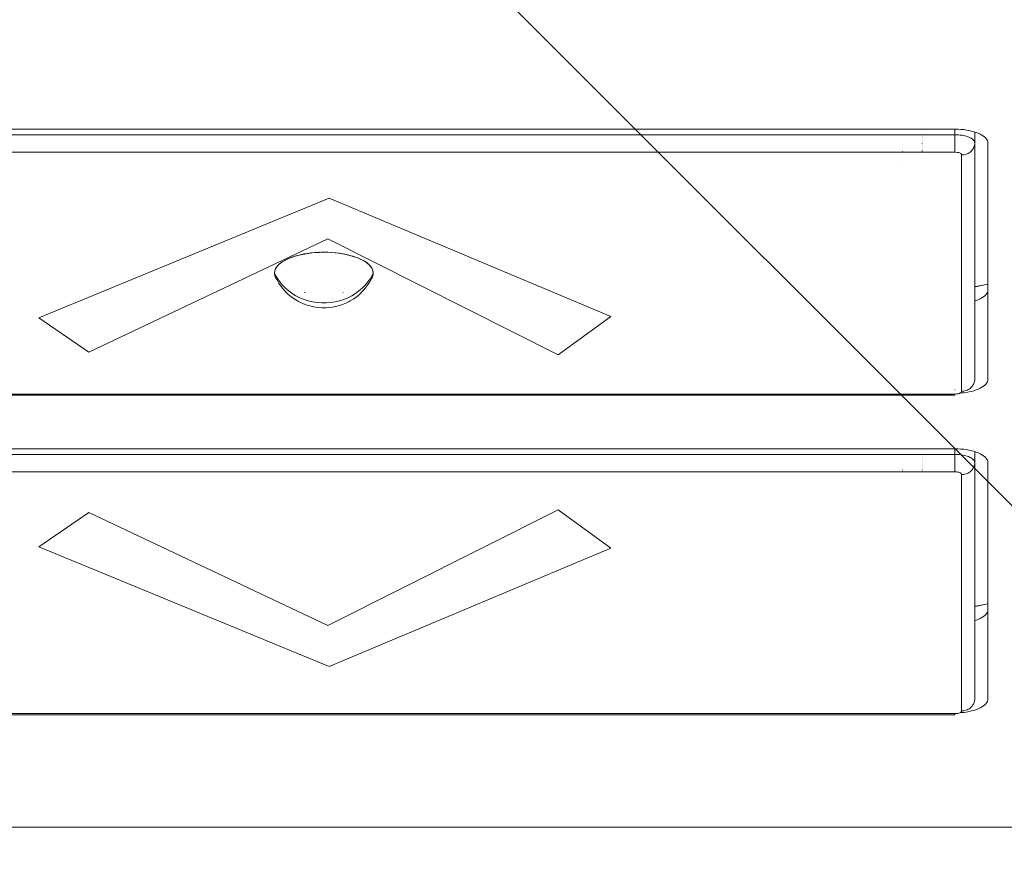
# Model space of a CAD drawing. Header units: inches. Extents: x -420 to -276, y -52 to 18.
# Tile 58 of 187: x -356.611 to -356.022, y -47.501 to -47.001. Entities that reach past the tile are written whole.
import ezdxf

# ---------------------------------------------------------------- set-up
doc = ezdxf.new("R2010")
doc.units = ezdxf.units.IN
doc.header["$LTSCALE"] = 32
doc.header["$MEASUREMENT"] = 0
doc.linetypes.add('Dash Style-1', pattern=[0.083328, 0.041656, -0.041672])
for name, color, linetype, lineweight in [('DashLineFill', 7, 'Dash Style-1', 13), ('Drawing', 7, 'Continuous', 18), ('None', 7, 'Continuous', 18), ('SolidLine', 7, 'Continuous', 15)]:
    doc.layers.add(name, color=color, linetype=linetype, lineweight=lineweight)

# ---------------------------------------------------------------- blocks, each defined once
blk = doc.blocks.new('TiMotion_Handset (2D)')
at = {"layer": 'DashLineFill', "linetype": 'Continuous', "lineweight": 13}
h = blk.add_hatch(dxfattribs=at)
h.set_pattern_fill('Steel', color=253, style=0, pattern_type=2)
h.set_pattern_definition([(45, (0, 0), (-1.61301565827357, 1.935715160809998), []), (45, (-1.0608, 1.0608), (-0.4723460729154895, 0.4167612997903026), [])])
h.paths.add_polyline_path([(-0.5650679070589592, 2.440944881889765), (-0.5636889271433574, 2.443168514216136), (-0.5621892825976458, 2.445271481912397), (-0.5605689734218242, 2.447253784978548), (-0.5588279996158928, 2.449115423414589), (-0.5569663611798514, 2.45085639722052), (-0.5549840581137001, 2.452476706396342), (-0.5528810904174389, 2.453976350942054), (-0.5506574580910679, 2.455355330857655), (-0.5483514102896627, 2.456591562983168), (-0.5460011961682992, 2.457662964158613), (-0.543606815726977, 2.458569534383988), (-0.5411682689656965, 2.459311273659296), (-0.5386855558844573, 2.459888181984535), (-0.5361586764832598, 2.460300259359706), (-0.5335876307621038, 2.460547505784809), (-0.5309724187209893, 2.460629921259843), (0.4425815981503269, 2.460629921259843), (0.4451968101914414, 2.460547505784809), (0.4477678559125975, 2.460300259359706), (0.450294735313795, 2.459888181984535), (0.4527774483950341, 2.459311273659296), (0.4552159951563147, 2.458569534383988), (0.4576103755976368, 2.457662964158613), (0.4599605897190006, 2.456591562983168), (0.4622666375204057, 2.455355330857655), (0.4644902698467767, 2.453976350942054), (0.4665932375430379, 2.452476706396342), (0.4685755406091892, 2.45085639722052), (0.4704371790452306, 2.449115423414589), (0.472178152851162, 2.447253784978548), (0.4737984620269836, 2.445271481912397), (0.4752981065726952, 2.443168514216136), (0.4766770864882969, 2.440944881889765), (0.4779133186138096, 2.43863883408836), (0.478984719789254, 2.436288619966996), (0.47989129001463, 2.433894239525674), (0.4806330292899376, 2.431455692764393), (0.4812099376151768, 2.428972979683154), (0.4816220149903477, 2.426446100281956), (0.4818692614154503, 2.423875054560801), (0.4819516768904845, 2.421259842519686), (0.4819516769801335, 1.765582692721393), (0.4825163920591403, 1.763951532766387), (0.4830058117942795, 1.762300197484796), (0.4834199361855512, 1.760628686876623), (0.4837587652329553, 1.758937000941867), (0.4840222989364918, 1.757225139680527), (0.4842105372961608, 1.755493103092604), (0.4843234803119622, 1.753740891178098), (0.484361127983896, 1.751968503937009), (0.484361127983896, -1.751965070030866), (0.4842787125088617, -1.75458028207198), (0.4840314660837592, -1.757151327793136), (0.4836193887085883, -1.759678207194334), (0.483042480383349, -1.762160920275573), (0.4823007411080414, -1.764599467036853), (0.4813941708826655, -1.766993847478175), (0.4803227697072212, -1.769344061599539), (0.4790865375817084, -1.771650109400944), (0.4777075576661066, -1.773873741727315), (0.4762079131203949, -1.775976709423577), (0.4745876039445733, -1.777959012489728), (0.4728466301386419, -1.779820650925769), (0.4709849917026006, -1.781561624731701), (0.4690026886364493, -1.783181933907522), (0.4668997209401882, -1.784681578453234), (0.4646760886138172, -1.786060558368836), (0.4623700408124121, -1.787296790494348), (0.4600198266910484, -1.788368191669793), (0.4576254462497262, -1.789274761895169), (0.4551868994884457, -1.790016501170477), (0.4527041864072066, -1.790593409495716), (0.4501773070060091, -1.791005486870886), (0.447606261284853, -1.791252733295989), (0.4449910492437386, -1.791335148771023), (-1.79051826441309, -1.791335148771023), (-1.793133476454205, -1.791252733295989), (-1.795704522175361, -1.791005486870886), (-1.798231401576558, -1.790593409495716), (-1.800714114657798, -1.790016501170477), (-1.803152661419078, -1.789274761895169), (-1.8055470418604, -1.788368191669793), (-1.807897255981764, -1.787296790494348), (-1.810203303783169, -1.786060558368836), (-1.81242693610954, -1.784681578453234), (-1.814529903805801, -1.783181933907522), (-1.816512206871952, -1.781561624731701), (-1.818373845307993, -1.779820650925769), (-1.820114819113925, -1.777959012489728), (-1.821735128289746, -1.775976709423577), (-1.823234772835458, -1.773873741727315), (-1.82461375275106, -1.771650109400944), (-1.825849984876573, -1.769344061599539), (-1.826921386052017, -1.766993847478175), (-1.827827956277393, -1.764599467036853), (-1.828569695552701, -1.762160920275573), (-1.82914660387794, -1.759678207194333), (-1.829558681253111, -1.757151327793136), (-1.829805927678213, -1.75458028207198), (-1.829888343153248, -1.751965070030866), (-1.829888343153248, 1.751968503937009), (-1.829805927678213, 1.754583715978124), (-1.829558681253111, 1.75715476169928), (-1.82914660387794, 1.759681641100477), (-1.828569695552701, 1.762164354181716), (-1.827827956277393, 1.764602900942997), (-1.826921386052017, 1.766997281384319), (-1.825849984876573, 1.769347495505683), (-1.82461375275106, 1.771653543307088), (-1.823234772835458, 1.773877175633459), (-1.821735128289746, 1.77598014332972), (-1.820114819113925, 1.777962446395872), (-1.818373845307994, 1.779824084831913), (-1.816512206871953, 1.781565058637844), (-1.814529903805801, 1.783185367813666), (-1.81242693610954, 1.784685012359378), (-1.810203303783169, 1.786063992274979), (-1.807897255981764, 1.787300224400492), (-1.8055470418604, 1.788371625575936), (-1.803152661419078, 1.789278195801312), (-1.800714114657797, 1.79001993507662), (-1.798231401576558, 1.790596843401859), (-1.795704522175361, 1.79100892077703), (-1.793133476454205, 1.791256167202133), (-1.79051826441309, 1.791338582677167), (-0.5703424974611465, 1.791338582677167), (-0.5703424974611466, 2.421259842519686), (-0.5702600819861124, 2.423875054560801), (-0.5700128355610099, 2.426446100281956), (-0.569600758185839, 2.428972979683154), (-0.5690238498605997, 2.431455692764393), (-0.5682821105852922, 2.433894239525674), (-0.5673755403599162, 2.436288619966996), (-0.5663041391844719, 2.43863883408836)])
at = {"layer": 'DashLineFill'}
blk.add_open_spline([(-0.5650679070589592, 2.440944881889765), (-0.559793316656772, 2.450080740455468), (-0.5415215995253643, 2.460629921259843), (-0.04419541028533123, 2.460629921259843), (0.4531307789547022, 2.460629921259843), (0.4714024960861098, 2.450080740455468), (0.4819516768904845, 2.431809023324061), (0.4819516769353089, 2.09342126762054), (0.4819516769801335, 1.765582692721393), (0.484361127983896, 1.759098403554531), (0.484361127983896, 1.716953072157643e-06), (0.484361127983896, -1.76251425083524), (0.473811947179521, -1.780785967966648), (0.4555402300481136, -1.791335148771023), (-0.672763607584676, -1.791335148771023), (-1.801067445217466, -1.791335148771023), (-1.819339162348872, -1.780785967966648), (-1.829888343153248, -1.76251425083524), (-1.829888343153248, 1.716953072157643e-06), (-1.829888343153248, 1.762517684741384), (-1.819339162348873, 1.780789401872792), (-1.801067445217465, 1.791338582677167), (-1.180430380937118, 1.791338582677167), (-0.5703424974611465, 1.791338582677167), (-0.5703424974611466, 2.106299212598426), (-0.5703424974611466, 2.431809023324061), (-0.5650679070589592, 2.440944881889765)], degree=2, knots=[0, 0, 0, 0.001659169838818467, 0.003318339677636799, 0.07987838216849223, 0.08153755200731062, 0.08319672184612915, 0.08485589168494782, 0.1364181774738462, 0.1364181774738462, 0.1375061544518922, 0.4048450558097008, 0.4064547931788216, 0.4080645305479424, 0.4096742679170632, 0.5802364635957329, 0.5818462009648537, 0.5834559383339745, 0.5850656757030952, 0.8524045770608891, 0.8540143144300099, 0.8556240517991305, 0.8572337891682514, 0.9503292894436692, 0.9503292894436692, 0.9983902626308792, 1, 1, 1], dxfattribs=at)
at = {"layer": 'Drawing', "color": 7, "linetype": 'Continuous'}
for p, q in [((0.484361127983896, -1.718944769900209), (0.484361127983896, 1.633858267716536)), ((0.0689907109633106, 0.4469902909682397), (0.06952023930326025, 0.4481394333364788)), ((0.06952023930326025, 0.4481394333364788), (0.07008969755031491, 0.4491761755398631)), ((0.07008969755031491, 0.4491761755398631), (0.07069483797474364, 0.4500927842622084)), ((0.07069483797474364, 0.4500927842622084), (0.07133114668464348, 0.4508824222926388)), ((0.07133114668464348, 0.4508824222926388), (0.0719938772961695, 0.4515391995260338)), ((0.0719938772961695, 0.4515391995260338), (0.07267808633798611, 0.4520582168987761)), ((0.07267808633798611, 0.4520582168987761), (0.07337867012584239, 0.4524356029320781)), ((0.07337867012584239, 0.4524356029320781), (0.07409040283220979, 0.4526685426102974)), ((0.07409040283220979, 0.4526685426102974), (0.0748733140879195, 0.4527559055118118)), ((0.2163006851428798, 0.4527559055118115), (0.0748733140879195, 0.4527559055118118)), ((0.1596222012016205, 0.4517131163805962), (0.1601975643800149, 0.4489652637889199)), ((0.1601975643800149, 0.4489652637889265), (0.1606747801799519, 0.4461147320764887)), ((0.1627785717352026, 0.4527559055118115), (0.1628439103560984, 0.4527552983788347)), ((0.1628439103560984, 0.4527552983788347), (0.1635614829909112, 0.4526685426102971)), ((0.1635614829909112, 0.4526685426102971), (0.1642732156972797, 0.4524356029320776)), ((0.1642732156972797, 0.4524356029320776), (0.164973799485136, 0.4520582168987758)), ((0.164973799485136, 0.4520582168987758), (0.1656580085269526, 0.4515391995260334)), ((0.1656580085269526, 0.4515391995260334), (0.1663207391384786, 0.4508824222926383)), ((0.1663207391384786, 0.4508824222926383), (0.1669570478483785, 0.4500927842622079)), ((0.1663307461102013, 0.4508824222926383), (0.1669570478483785, 0.4500927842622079)), ((0.1675621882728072, 0.4491761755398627), (0.1669570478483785, 0.4500927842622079)), ((0.1675621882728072, 0.4491761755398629), (0.1681316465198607, 0.4481394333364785)), ((0.1681316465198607, 0.4481394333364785), (0.1686611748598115, 0.4469902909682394)), ((0.2163006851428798, 0.4527559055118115), (0.2170835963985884, 0.4526685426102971)), ((0.2170835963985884, 0.4526685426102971), (0.2177953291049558, 0.4524356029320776)), ((0.2177953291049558, 0.4524356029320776), (0.2184959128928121, 0.4520582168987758)), ((0.2184959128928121, 0.4520582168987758), (0.2191801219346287, 0.4515391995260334)), ((0.2191801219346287, 0.4515391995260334), (0.2198428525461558, 0.4508824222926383)), ((0.2198428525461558, 0.4508824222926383), (0.2204791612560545, 0.4500927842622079)), ((0.2210843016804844, 0.4491761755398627), (0.2204791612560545, 0.4500927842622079)), ((0.2210843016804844, 0.4491761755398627), (0.2216537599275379, 0.4481394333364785)), ((0.2216537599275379, 0.4481394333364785), (0.2221832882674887, 0.4469902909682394)), ((0.2603336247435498, 0.4469902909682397), (0.2608631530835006, 0.4481394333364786)), ((0.2608631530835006, 0.4481394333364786), (0.2614326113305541, 0.4491761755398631)), ((0.2614326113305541, 0.4491761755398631), (0.262037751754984, 0.4500927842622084)), ((0.262037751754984, 0.4500927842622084), (0.2626740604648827, 0.4508824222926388)), ((0.2626740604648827, 0.4508824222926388), (0.2633367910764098, 0.4515391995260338)), ((0.2633367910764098, 0.4515391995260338), (0.2640210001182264, 0.4520582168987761)), ((0.2640210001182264, 0.4520582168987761), (0.2647215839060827, 0.4524356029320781)), ((0.2647215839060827, 0.4524356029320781), (0.2654333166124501, 0.4526685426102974)), ((0.2654333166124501, 0.4526685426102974), (0.2662162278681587, 0.4527559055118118)), ((0.4076435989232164, 0.4527559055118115), (0.2662162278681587, 0.4527559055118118)), ((0.3506999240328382, 0.4527559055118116), (0.3509651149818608, 0.4517131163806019)), ((0.3541214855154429, 0.4527559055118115), (0.3541868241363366, 0.4527552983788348)), ((0.3541868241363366, 0.4527552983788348), (0.3549043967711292, 0.4526685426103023)), ((0.3549043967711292, 0.4526685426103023), (0.3556161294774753, 0.4524356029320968)), ((0.3556161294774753, 0.4524356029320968), (0.3563167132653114, 0.452058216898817)), ((0.3563167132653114, 0.452058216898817), (0.3570009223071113, 0.4515391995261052)), ((0.3570009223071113, 0.4515391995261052), (0.3576636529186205, 0.4508824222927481)), ((0.3576636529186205, 0.4508824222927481), (0.3582999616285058, 0.450092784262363)), ((0.3576736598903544, 0.4508824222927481), (0.3582999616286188, 0.4500927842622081)), ((0.3582999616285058, 0.450092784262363), (0.3589051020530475, 0.4491761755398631)), ((0.3589051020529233, 0.4491761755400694), (0.3594745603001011, 0.4481394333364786)), ((0.359474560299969, 0.448139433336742), (0.3600040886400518, 0.4469902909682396)), ((0.4076435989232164, 0.4527559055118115), (0.4084265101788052, 0.4526685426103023)), ((0.4084265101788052, 0.4526685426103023), (0.4091382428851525, 0.4524356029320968)), ((0.4091382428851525, 0.4524356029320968), (0.4098388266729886, 0.452058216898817)), ((0.4098388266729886, 0.452058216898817), (0.4105230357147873, 0.4515391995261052)), ((0.4105230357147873, 0.4515391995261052), (0.4111857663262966, 0.4508824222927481)), ((0.4111857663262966, 0.4508824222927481), (0.4118220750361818, 0.450092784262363)), ((0.4118220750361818, 0.450092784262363), (0.4124272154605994, 0.4491761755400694)), ((0.4124272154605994, 0.4491761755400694), (0.4129966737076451, 0.448139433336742)), ((0.4129966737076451, 0.448139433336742), (0.4135262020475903, 0.4469902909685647)), ((0.06734582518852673, 0.4414523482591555), (0.06767954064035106, 0.4429579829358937)), ((0.06767954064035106, 0.4429579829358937), (0.06806691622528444, 0.4443898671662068)), ((0.06806691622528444, 0.4443898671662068), (0.06850506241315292, 0.4457373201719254)), ((0.06850506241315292, 0.4457373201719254), (0.0689907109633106, 0.4469902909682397)), ((0.1606747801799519, 0.4461147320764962), (0.1608320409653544, 0.4448818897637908)), ((0.1691468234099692, 0.445737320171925), (0.1686611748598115, 0.4469902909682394)), ((0.1691468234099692, 0.445737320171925), (0.1694249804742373, 0.4448818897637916)), ((0.2221832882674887, 0.4469902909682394), (0.2226689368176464, 0.445737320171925)), ((0.2226689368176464, 0.445737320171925), (0.2231070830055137, 0.4443898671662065)), ((0.2231070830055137, 0.4443898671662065), (0.2234944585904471, 0.4429579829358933)), ((0.2234944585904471, 0.4429579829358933), (0.2238281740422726, 0.4414523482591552)), ((0.2586887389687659, 0.4414523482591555), (0.2590224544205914, 0.4429579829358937)), ((0.2590224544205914, 0.4429579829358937), (0.2594098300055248, 0.4443898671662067)), ((0.2594098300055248, 0.4443898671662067), (0.2598479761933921, 0.4457373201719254)), ((0.2598479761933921, 0.4457373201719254), (0.2603336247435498, 0.4469902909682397)), ((0.3600040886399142, 0.4469902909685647), (0.3604897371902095, 0.4457373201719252)), ((0.3604897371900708, 0.4457373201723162), (0.3607678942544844, 0.4448818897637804)), ((0.4135262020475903, 0.4469902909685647), (0.4140118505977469, 0.4457373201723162)), ((0.4140118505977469, 0.4457373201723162), (0.4144499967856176, 0.4443898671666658)), ((0.4148373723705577, 0.4429579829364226), (0.4144499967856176, 0.4443898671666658)), ((0.4148373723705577, 0.4429579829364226), (0.4151710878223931, 0.4414523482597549)), ((0.06659097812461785, 0.4349233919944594), (0.06668942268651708, 0.4366074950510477)), ((0.06668942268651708, 0.4366074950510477), (0.06684891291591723, 0.438265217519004)), ((0.06684891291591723, 0.438265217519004), (0.06706825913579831, 0.4398841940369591)), ((0.06706825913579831, 0.4398841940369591), (0.06734582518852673, 0.4414523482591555)), ((0.2238281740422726, 0.4414523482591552), (0.224105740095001, 0.4398841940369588)), ((0.224105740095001, 0.4398841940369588), (0.2243250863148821, 0.4382652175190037)), ((0.2243250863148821, 0.4382652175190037), (0.2244845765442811, 0.4366074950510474)), ((0.2244845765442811, 0.4366074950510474), (0.2245135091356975, 0.4361125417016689)), ((0.2579338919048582, 0.4349233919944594), (0.2580323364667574, 0.4366074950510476)), ((0.2580323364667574, 0.4366074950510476), (0.2581918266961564, 0.4382652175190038)), ((0.2581918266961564, 0.4382652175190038), (0.2584111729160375, 0.4398841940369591)), ((0.2584111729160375, 0.4398841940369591), (0.2586887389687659, 0.4414523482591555)), ((0.4154486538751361, 0.4398841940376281), (0.4151710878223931, 0.4414523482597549)), ((0.4154486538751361, 0.4398841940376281), (0.4156680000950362, 0.4382652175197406)), ((0.4156680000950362, 0.4382652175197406), (0.4158274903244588, 0.4366074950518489)), ((0.4158274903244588, 0.4366074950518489), (0.4158563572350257, 0.4361136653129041)), ((0.06655405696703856, 0.4330708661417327), (0.06659097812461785, 0.4349233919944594)), ((0.06655405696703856, -0.275590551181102), (0.06655405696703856, 0.4330708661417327)), ((0.2578969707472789, 0.4330708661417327), (0.2579338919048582, 0.4349233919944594)), ((0.2578969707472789, -0.3346456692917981), (0.2578969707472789, 0.4330708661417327))]:
    blk.add_line(p, q, dxfattribs=at)
at = {"layer": 'Drawing'}
for p, q in [((0.1593472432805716, 0.4527559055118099), (0.160017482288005, 0.4497093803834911)), ((0.1593570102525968, 0.4527559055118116), (0.1596222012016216, 0.4517131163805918)), ((0.160017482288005, 0.4497093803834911), (0.160572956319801, 0.4465362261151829)), ((0.350690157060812, 0.4527559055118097), (0.3513603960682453, 0.449709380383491)), ((0.3507008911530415, 0.4527559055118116), (0.3509649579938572, 0.4517177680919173)), ((0.3515404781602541, 0.4489652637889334), (0.3509649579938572, 0.4517177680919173)), ((0.3513603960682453, 0.449709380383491), (0.3519158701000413, 0.4465362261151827)), ((0.3520176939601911, 0.4461147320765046), (0.3515400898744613, 0.4489715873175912)), ((0.07487331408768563, 0.4448818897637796), (0.06822690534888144, 0.4448818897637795)), ((0.07166480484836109, 0.4421186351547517), (0.07201027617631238, 0.4427458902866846)), ((0.07201027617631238, 0.4427458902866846), (0.07237753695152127, 0.4432995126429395)), ((0.07237753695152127, 0.4432995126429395), (0.07276379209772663, 0.4437752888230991)), ((0.07276379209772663, 0.4437752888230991), (0.07316610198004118, 0.4441695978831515)), ((0.07316610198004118, 0.4441695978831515), (0.07358140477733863, 0.444479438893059)), ((0.07358140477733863, 0.444479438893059), (0.07400653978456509, 0.4447024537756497)), ((0.07400653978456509, 0.4447024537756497), (0.07443827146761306, 0.4448369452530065)), ((0.07443827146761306, 0.4448369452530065), (0.07487331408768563, 0.4448818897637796)), ((0.0748733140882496, 0.4448818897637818), (0.0754952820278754, 0.4448519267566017)), ((0.2163006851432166, 0.4448818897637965), (0.0748733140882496, 0.4448818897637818)), ((0.0754952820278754, 0.4448519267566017), (0.07611251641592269, 0.4447622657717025)), ((0.07611251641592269, 0.4447622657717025), (0.07672031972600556, 0.4446135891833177)), ((0.07672031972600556, 0.4446135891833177), (0.0773140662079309, 0.4444070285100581)), ((0.0773140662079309, 0.4444070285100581), (0.07788923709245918, 0.4441441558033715)), ((0.07788923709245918, 0.4441441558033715), (0.07844145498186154, 0.4438269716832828)), ((0.07844145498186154, 0.4438269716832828), (0.07896651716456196, 0.4434578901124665)), ((0.07896651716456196, 0.4434578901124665), (0.0794604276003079, 0.4430397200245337)), ((0.0794604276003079, 0.4430397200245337), (0.07991942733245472, 0.4425756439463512)), ((0.07991942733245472, 0.4425756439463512), (0.08034002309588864, 0.4420691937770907)), ((0.160572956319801, 0.4465362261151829), (0.1607933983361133, 0.4448818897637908)), ((0.2169226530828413, 0.4448519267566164), (0.2163006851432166, 0.4448818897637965)), ((0.2175398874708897, 0.4447622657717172), (0.2169226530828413, 0.4448519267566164)), ((0.2181476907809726, 0.4446135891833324), (0.2175398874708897, 0.4447622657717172)), ((0.2187414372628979, 0.4444070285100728), (0.2181476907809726, 0.4446135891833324)), ((0.2193166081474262, 0.4441441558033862), (0.2187414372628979, 0.4444070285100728)), ((0.2198688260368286, 0.4438269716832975), (0.2193166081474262, 0.4441441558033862)), ((0.220393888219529, 0.4434578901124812), (0.2198688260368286, 0.4438269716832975)), ((0.220887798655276, 0.4430397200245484), (0.220393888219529, 0.4434578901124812)), ((0.2213467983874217, 0.4425756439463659), (0.220887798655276, 0.4430397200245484)), ((0.2217673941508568, 0.4420691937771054), (0.2213467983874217, 0.4425756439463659)), ((0.2662162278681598, 0.4448818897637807), (0.2595698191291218, 0.4448818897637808)), ((0.2628355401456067, 0.4417605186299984), (0.2631503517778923, 0.4423914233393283)), ((0.2631503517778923, 0.4423914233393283), (0.2634861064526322, 0.4429586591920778)), ((0.2634861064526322, 0.4429586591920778), (0.2638405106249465, 0.4434583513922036)), ((0.2638405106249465, 0.4434583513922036), (0.2642111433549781, 0.443887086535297)), ((0.2642111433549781, 0.443887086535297), (0.2645954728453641, 0.4442419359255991)), ((0.2645954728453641, 0.4442419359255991), (0.2649908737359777, 0.4445204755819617)), ((0.2649908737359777, 0.4445204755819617), (0.2653946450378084, 0.4447208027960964)), ((0.2653946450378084, 0.4447208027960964), (0.2658040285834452, 0.4448415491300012)), ((0.2658040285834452, 0.4448415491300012), (0.2662162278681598, 0.4448818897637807)), ((0.2662162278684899, 0.4448818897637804), (0.2668381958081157, 0.4448519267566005)), ((0.4076435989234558, 0.4448818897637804), (0.2662162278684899, 0.4448818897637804)), ((0.2668381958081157, 0.4448519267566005), (0.267455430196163, 0.4447622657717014)), ((0.267455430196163, 0.4447622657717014), (0.2680632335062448, 0.4446135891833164)), ((0.2680632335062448, 0.4446135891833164), (0.2686569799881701, 0.444407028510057)), ((0.2686569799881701, 0.444407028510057), (0.2692321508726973, 0.4441441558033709)), ((0.2692321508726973, 0.4441441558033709), (0.2697843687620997, 0.4438269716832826)), ((0.2697843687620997, 0.4438269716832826), (0.2703094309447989, 0.4434578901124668)), ((0.2703094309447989, 0.4434578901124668), (0.270803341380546, 0.4430397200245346)), ((0.270803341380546, 0.4430397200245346), (0.2712623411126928, 0.442575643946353)), ((0.2712623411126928, 0.442575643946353), (0.2716829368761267, 0.4420691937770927)), ((0.3519158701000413, 0.4465362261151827), (0.3521363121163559, 0.4448818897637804)), ((0.3520172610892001, 0.4461218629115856), (0.3521754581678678, 0.4448818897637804)), ((0.4082655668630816, 0.4448519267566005), (0.4076435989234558, 0.4448818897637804)), ((0.4088828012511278, 0.4447622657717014), (0.4082655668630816, 0.4448519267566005)), ((0.4094906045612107, 0.4446135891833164), (0.4088828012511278, 0.4447622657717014)), ((0.410084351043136, 0.444407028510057), (0.4094906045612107, 0.4446135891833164)), ((0.4106595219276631, 0.4441441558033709), (0.410084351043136, 0.444407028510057)), ((0.4112117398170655, 0.4438269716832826), (0.4106595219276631, 0.4441441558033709)), ((0.4117368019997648, 0.4434578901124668), (0.4112117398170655, 0.4438269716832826)), ((0.4122307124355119, 0.4430397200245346), (0.4117368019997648, 0.4434578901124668)), ((0.4126897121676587, 0.442575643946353), (0.4122307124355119, 0.4430397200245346)), ((0.4131103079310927, 0.4420691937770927), (0.4126897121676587, 0.442575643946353)), ((0.07005184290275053, 0.4361277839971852), (0.07018278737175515, 0.4371104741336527)), ((0.07018278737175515, 0.4371104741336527), (0.07034942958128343, 0.4380624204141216)), ((0.07034942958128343, 0.4380624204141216), (0.07055050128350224, 0.4389763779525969)), ((0.07055050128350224, 0.4389763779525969), (0.07078447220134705, 0.4398453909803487)), ((0.07078447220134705, 0.4398453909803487), (0.07104956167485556, 0.4406628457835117)), ((0.07104956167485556, 0.4406628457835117), (0.0713437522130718, 0.4414225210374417)), ((0.0713437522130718, 0.4414225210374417), (0.07166480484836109, 0.4421186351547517)), ((0.08034002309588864, 0.4420691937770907), (0.08071901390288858, 0.4415242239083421)), ((0.08071901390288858, 0.4415242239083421), (0.08105351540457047, 0.4409448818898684)), ((0.08119312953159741, 0.4365630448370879), (0.08089329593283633, 0.4361124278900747)), ((0.08105351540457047, 0.4409448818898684), (0.08134098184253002, 0.4403355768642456)), ((0.08160243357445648, 0.4368841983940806), (0.08119312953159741, 0.4365630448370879)), ((0.08134098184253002, 0.4403355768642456), (0.08157922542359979, 0.4397009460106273)), ((0.08157922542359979, 0.4397009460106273), (0.08176643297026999, 0.4390458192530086)), ((0.08200959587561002, 0.4370078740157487), (0.08160243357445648, 0.4368841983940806)), ((0.08176643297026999, 0.4390458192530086), (0.08190117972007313, 0.4383751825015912)), ((0.08190117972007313, 0.4383751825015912), (0.08198244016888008, 0.4376941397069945)), ((0.08198244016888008, 0.4376941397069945), (0.08200959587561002, 0.4370078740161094)), ((0.2234369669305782, 0.4370078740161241), (0.08200959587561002, 0.4370078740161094)), ((0.2221463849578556, 0.4415242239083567), (0.2217673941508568, 0.4420691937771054)), ((0.2224808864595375, 0.4409448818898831), (0.2221463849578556, 0.4415242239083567)), ((0.2227683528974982, 0.4403355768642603), (0.2224808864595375, 0.4409448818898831)), ((0.2230065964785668, 0.439700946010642), (0.2227683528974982, 0.4403355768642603)), ((0.223193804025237, 0.4390458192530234), (0.2230065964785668, 0.439700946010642)), ((0.2233285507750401, 0.4383751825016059), (0.223193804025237, 0.4390458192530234)), ((0.2234098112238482, 0.4376941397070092), (0.2233285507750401, 0.4383751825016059)), ((0.2234369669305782, 0.4370078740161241), (0.2234098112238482, 0.4376941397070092)), ((0.2241182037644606, 0.4366684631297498), (0.2234369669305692, 0.4370078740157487)), ((0.224446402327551, 0.436256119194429), (0.2241182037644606, 0.4366684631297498)), ((0.2613774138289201, 0.4359703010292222), (0.2614951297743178, 0.4369058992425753)), ((0.2614951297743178, 0.4369058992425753), (0.261645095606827, 0.437815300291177)), ((0.261645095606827, 0.437815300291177), (0.2618262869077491, 0.4386922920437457)), ((0.2618262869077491, 0.4386922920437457), (0.262037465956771, 0.4395308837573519)), ((0.262037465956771, 0.4395308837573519), (0.2622771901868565, 0.4403253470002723)), ((0.2622771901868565, 0.4403253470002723), (0.2625438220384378, 0.441070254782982)), ((0.2625438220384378, 0.441070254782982), (0.2628355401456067, 0.4417605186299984)), ((0.2716829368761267, 0.4420691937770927), (0.2720619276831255, 0.4415242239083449)), ((0.2720619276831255, 0.4415242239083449), (0.2723964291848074, 0.4409448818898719)), ((0.2723790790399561, 0.4363584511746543), (0.2721477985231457, 0.4359214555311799)), ((0.2726569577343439, 0.4366851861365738), (0.2723790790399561, 0.4363584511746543)), ((0.2723964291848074, 0.4409448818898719), (0.2726838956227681, 0.4403355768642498)), ((0.2729814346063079, 0.4369016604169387), (0.2726569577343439, 0.4366851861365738)), ((0.2726838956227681, 0.4403355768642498), (0.2729221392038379, 0.4397009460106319)), ((0.2729221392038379, 0.4397009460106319), (0.2731093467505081, 0.439045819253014)), ((0.2733525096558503, 0.4370078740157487), (0.2729814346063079, 0.4369016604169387)), ((0.2731093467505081, 0.439045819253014), (0.2732440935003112, 0.4383751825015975)), ((0.2732440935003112, 0.4383751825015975), (0.2733253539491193, 0.4376941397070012)), ((0.2733253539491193, 0.4376941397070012), (0.2733525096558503, 0.4370078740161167)), ((0.4147798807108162, 0.4370078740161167), (0.2733525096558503, 0.4370078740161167)), ((0.4134892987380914, 0.4415242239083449), (0.4131103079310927, 0.4420691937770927)), ((0.4138238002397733, 0.4409448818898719), (0.4134892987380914, 0.4415242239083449)), ((0.414111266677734, 0.4403355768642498), (0.4138238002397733, 0.4409448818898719)), ((0.4143495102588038, 0.4397009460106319), (0.414111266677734, 0.4403355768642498)), ((0.414536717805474, 0.439045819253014), (0.4143495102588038, 0.4397009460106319)), ((0.4146714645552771, 0.4383751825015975), (0.414536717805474, 0.439045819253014)), ((0.4147527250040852, 0.4376941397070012), (0.4146714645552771, 0.4383751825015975)), ((0.4147798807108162, 0.4370078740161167), (0.4147527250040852, 0.4376941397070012)), ((0.4151456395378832, 0.4368890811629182), (0.4147798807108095, 0.4370078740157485)), ((0.4154663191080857, 0.4366636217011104), (0.4151456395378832, 0.4368890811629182)), ((0.4157419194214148, 0.4363314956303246), (0.4154663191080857, 0.4366636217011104)), ((0.4159724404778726, 0.4358927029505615), (0.4157419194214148, 0.4363314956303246)), ((0.06988175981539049, 0.4330708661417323), (0.06655405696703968, 0.4330708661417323)), ((0.06988175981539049, 0.4330708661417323), (0.06990075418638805, 0.4341002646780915)), ((0.06988175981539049, 0.4330708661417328), (0.06988175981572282, -0.275590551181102)), ((0.08034574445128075, 0.4330708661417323), (0.06988175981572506, 0.4330708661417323)), ((0.06990075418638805, 0.4341002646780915), (0.06995759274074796, 0.4351218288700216)), ((0.06995759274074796, 0.4351218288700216), (0.07005184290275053, 0.4361277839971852)), ((0.08045027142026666, 0.4345015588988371), (0.08034574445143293, 0.4330708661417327)), ((0.08034574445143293, 0.4330708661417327), (0.08034574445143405, -0.2755905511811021)), ((0.08060627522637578, 0.4353211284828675), (0.08045027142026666, 0.4345015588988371)), ((0.08089329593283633, 0.4361124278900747), (0.08060627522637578, 0.4353211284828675)), ((0.2226963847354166, 0.4330708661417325), (0.2226468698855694, 0.4330708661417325)), ((0.2246986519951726, 0.4357164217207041), (0.224446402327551, 0.436256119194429)), ((0.224898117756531, 0.4350000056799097), (0.2246986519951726, 0.4357164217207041)), ((0.225042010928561, 0.4340283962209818), (0.224898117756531, 0.4350000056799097)), ((0.2251008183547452, 0.4330708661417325), (0.225042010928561, 0.4340283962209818)), ((0.2251008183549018, 0.4330708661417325), (0.2251008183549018, -0.3346456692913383)), ((0.2258385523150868, 0.4330708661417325), (0.2251008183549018, 0.4330708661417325)), ((0.2258385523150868, -0.3346456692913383), (0.2258385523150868, 0.4330708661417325)), ((0.2612246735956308, 0.4330708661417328), (0.2578969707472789, 0.4330708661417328)), ((0.2612246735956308, 0.4330708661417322), (0.2612417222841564, 0.4340462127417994)), ((0.2612246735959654, 0.433070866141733), (0.2612246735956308, -0.334645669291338)), ((0.2716886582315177, 0.433070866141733), (0.2612246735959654, 0.433070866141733)), ((0.2612417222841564, 0.4340462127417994), (0.2612927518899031, 0.4350148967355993)), ((0.2612927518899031, 0.4350148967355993), (0.2613774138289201, 0.4359703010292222)), ((0.2717335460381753, 0.4339489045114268), (0.2716886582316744, 0.4330708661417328)), ((0.2716886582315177, 0.433070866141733), (0.2716886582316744, -0.3346456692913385)), ((0.2718250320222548, 0.4347166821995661), (0.2717335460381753, 0.4339489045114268)), ((0.2719631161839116, 0.4353741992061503), (0.2718250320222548, 0.4347166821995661)), ((0.2721477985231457, 0.4359214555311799), (0.2719631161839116, 0.4353741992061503)), ((0.4161578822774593, 0.4353472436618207), (0.4159724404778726, 0.4358927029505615)), ((0.4162982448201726, 0.4346951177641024), (0.4161578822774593, 0.4353472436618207)), ((0.4163935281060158, 0.4339363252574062), (0.4162982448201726, 0.4346951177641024)), ((0.4164437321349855, 0.4330708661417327), (0.4163935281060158, 0.4339363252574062)), ((0.4164437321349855, 0.4330708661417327), (0.4164437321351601, -0.275590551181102)), ((0.4171814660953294, 0.4330708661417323), (0.4164437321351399, 0.4330708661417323)), ((0.4171814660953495, -0.275590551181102), (0.4171814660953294, 0.4330708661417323)), ((0.07051639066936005, 0.4133858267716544), (0.07049876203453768, 0.4133858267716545)), ((0.07117151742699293, 0.4133858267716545), (0.07115331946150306, 0.4133858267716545)), ((0.07184215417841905, 0.4133858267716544), (0.07182352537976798, 0.4133858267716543)), ((0.07252319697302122, 0.4133858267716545), (0.07250427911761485, 0.4133858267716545)), ((0.07320946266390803, 0.4133858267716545), (0.07319039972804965, 0.4133858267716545)), ((0.0738957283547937, 0.4133858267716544), (0.07387666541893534, 0.4133858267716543)), ((0.0745767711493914, 0.4133858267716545), (0.07455785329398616, 0.4133858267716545)), ((0.07524740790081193, 0.4133858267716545), (0.07522877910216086, 0.4133858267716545)), ((0.07590253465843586, 0.4133858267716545), (0.07588433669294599, 0.4133858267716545)), ((0.07653716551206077, 0.4133858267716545), (0.0765195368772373, 0.4133858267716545)), ((0.07714647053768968, 0.4133858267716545), (0.07712954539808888, 0.4133858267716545)), ((0.07772581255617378, 0.4133858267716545), (0.07770971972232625, 0.4133858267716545)), ((0.07827078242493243, 0.4133858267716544), (0.0782556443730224, 0.4133858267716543)), ((0.07877723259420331, 0.4133858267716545), (0.07876316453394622, 0.4133858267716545)), ((0.0792413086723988, 0.4133858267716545), (0.07922841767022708, 0.4133858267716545)), ((0.07965947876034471, 0.4133858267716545), (0.07964786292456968, 0.4133858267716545)), ((0.08002856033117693, 0.4133858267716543), (0.08001830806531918, 0.4133858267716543)), ((0.0834638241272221, 0.4133858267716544), (0.08342056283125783, 0.4133858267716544)), ((0.2618593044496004, 0.4133858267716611), (0.2618430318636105, 0.4133858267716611)), ((0.2625144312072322, 0.4133858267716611), (0.2624976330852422, 0.4133858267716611)), ((0.2631850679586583, 0.4133858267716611), (0.2631678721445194, 0.4133858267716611)), ((0.2638661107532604, 0.413385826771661), (0.2638486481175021, 0.413385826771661)), ((0.2645523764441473, 0.4133858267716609), (0.2645347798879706, 0.4133858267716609)), ((0.2652386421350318, 0.4133858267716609), (0.2652210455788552, 0.4133858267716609)), ((0.2659196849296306, 0.4133858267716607), (0.2659022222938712, 0.4133858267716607)), ((0.2665903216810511, 0.4133858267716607), (0.2665731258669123, 0.4133858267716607)), ((0.267245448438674, 0.4133858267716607), (0.267228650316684, 0.4133858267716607)), ((0.2678800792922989, 0.4133858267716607), (0.2678638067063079, 0.4133858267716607)), ((0.2684893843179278, 0.4133858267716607), (0.2684737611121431, 0.4133858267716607)), ((0.2690687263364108, 0.4133858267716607), (0.2690538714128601, 0.4133858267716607)), ((0.2696136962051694, 0.4133858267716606), (0.2695997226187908, 0.4133858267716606)), ((0.2701201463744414, 0.4133858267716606), (0.2701071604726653, 0.4133858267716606)), ((0.2705842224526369, 0.4133858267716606), (0.2705723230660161, 0.4133858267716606)), ((0.2710023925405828, 0.4133858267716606), (0.2709916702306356, 0.4133858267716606)), ((0.07965947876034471, 0.4015748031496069), (0.0796408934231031, 0.4015748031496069)), ((0.08002856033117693, 0.4015748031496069), (0.08001215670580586, 0.4015748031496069)), ((0.08034574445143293, 0.4015748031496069), (0.08033164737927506, 0.4015748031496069)), ((0.08528331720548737, 0.4015748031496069), (0.08526545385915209, 0.4015748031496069)), ((0.2705842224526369, 0.4015748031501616), (0.2705651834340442, 0.4015748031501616)), ((0.2710023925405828, 0.4015748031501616), (0.270985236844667, 0.4015748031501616)), ((0.2713714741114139, 0.4015748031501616), (0.2713563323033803, 0.4015748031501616)), ((0.2716886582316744, 0.4015748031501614), (0.2716756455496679, 0.4015748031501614)), ((0.1475126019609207, 0.08208521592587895), (0.1483874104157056, 0.08293174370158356)), ((0.1487122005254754, 0.08311237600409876), (0.1477884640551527, 0.08228084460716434)), ((0.1483874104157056, 0.08293174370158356), (0.149293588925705, 0.0836083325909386)), ((0.1496719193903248, 0.08377113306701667), (0.1487122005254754, 0.08311237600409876)), ((0.149293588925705, 0.0836083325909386), (0.150244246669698, 0.08412134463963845)), ((0.1506625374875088, 0.0842506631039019), (0.1496719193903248, 0.08377113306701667)), ((0.150244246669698, 0.08412134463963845), (0.1512544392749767, 0.0844676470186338)), ((0.1516769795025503, 0.08454428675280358), (0.1506625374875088, 0.0842506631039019)), ((0.1512544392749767, 0.0844676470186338), (0.1523420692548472, 0.08463408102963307)), ((0.1527232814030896, 0.08464566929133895), (0.1516769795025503, 0.08454428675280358)), ((0.1523420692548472, 0.08463408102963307), (0.1527232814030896, 0.08464566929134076)), ((0.1527232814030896, 0.08464566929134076), (0.1537916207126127, 0.08454798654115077)), ((0.1527232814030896, 0.08464566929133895), (0.1536738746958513, 0.08418644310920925)), ((0.1541130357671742, 0.08446327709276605), (0.1527232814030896, 0.08464566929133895)), ((0.155853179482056, 0.08295645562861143), (0.1536738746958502, 0.08418644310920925)), ((0.1537916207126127, 0.08454798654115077), (0.1548891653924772, 0.08423153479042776)), ((0.1551599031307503, 0.08407724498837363), (0.1541130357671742, 0.08446327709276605)), ((0.1548891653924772, 0.08423153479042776), (0.1559037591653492, 0.08372542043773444)), ((0.1553131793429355, 0.0839881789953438), (0.1551599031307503, 0.08407724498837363)), ((0.155775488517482, 0.08377223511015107), (0.1551599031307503, 0.08407724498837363)), ((0.1579237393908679, 0.08255977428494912), (0.155775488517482, 0.08377223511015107)), ((0.1579306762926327, 0.08152800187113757), (0.155853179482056, 0.08295645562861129)), ((0.1560747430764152, 0.08360333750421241), (0.1559037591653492, 0.08372542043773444)), ((0.1579237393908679, 0.08255977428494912), (0.1587874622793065, 0.08206657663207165)), ((0.1433846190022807, 0.07469296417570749), (0.144198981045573, 0.07669807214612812)), ((0.1445050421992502, 0.07734466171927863), (0.1438360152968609, 0.07584604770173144)), ((0.144198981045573, 0.07669807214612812), (0.1449633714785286, 0.0783025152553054)), ((0.145261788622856, 0.07880868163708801), (0.1445050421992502, 0.07734466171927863)), ((0.1449633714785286, 0.0783025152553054), (0.1458102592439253, 0.07980427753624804)), ((0.1460616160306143, 0.08012334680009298), (0.145261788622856, 0.07880868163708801)), ((0.1458102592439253, 0.07980427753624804), (0.1466572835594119, 0.08105224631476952)), ((0.1469042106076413, 0.0812826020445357), (0.1460616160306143, 0.08012334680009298)), ((0.1466572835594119, 0.08105224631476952), (0.1475126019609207, 0.08208521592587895)), ((0.1477884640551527, 0.08228084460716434), (0.1469042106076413, 0.0812826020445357)), ((0.1598915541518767, 0.07991126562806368), (0.1579306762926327, 0.08152800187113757)), ((0.1607985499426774, 0.08068378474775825), (0.1587874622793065, 0.08206657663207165)), ((0.1598915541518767, 0.07991126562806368), (0.1617218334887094, 0.07811777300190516)), ((0.1626967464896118, 0.07911872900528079), (0.1607985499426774, 0.08068378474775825)), ((0.1617218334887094, 0.07811777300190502), (0.1634084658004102, 0.07616031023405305)), ((0.1626967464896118, 0.07911872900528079), (0.1633381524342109, 0.07850817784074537)), ((0.1633381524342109, 0.07850817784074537), (0.1650648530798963, 0.07681618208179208)), ((0.1666560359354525, 0.07496949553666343), (0.1650648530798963, 0.07681618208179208)), ((0.1421010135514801, 0.07068699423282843), (0.1426885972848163, 0.07268577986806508)), ((0.1426400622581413, 0.07239420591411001), (0.1421313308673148, 0.07049210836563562)), ((0.1431966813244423, 0.07415505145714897), (0.1426400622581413, 0.07239420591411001)), ((0.1426885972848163, 0.07268577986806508), (0.1433846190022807, 0.07469296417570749)), ((0.1438360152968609, 0.07584604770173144), (0.1431966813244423, 0.07415505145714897)), ((0.1649394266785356, 0.07405283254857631), (0.1634084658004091, 0.07616031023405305)), ((0.1649394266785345, 0.07405283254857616), (0.1663038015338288, 0.07181036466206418)), ((0.1674918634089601, 0.06944889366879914), (0.1663038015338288, 0.07181036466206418)), ((0.1681003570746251, 0.07298128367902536), (0.1666560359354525, 0.07496949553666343)), ((0.1693875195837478, 0.07086572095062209), (0.1681003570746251, 0.07298128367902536)), ((0.1693875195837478, 0.07086572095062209), (0.1696724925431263, 0.07034226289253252)), ((0.1408516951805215, 0.06450823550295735), (0.1411915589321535, 0.06662406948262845)), ((0.1412507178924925, 0.06633224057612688), (0.1408836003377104, 0.06412591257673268)), ((0.1411915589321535, 0.06662406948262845), (0.1416057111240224, 0.06867448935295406)), ((0.1416683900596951, 0.06846416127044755), (0.1412507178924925, 0.06633224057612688)), ((0.1416057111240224, 0.06867448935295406), (0.1421010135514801, 0.07068699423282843)), ((0.1417673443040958, 0.06889763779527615), (0.1416606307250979, 0.06889763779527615)), ((0.1421313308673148, 0.07049210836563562), (0.1416683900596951, 0.06846416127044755)), ((0.1642549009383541, 0.06660737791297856), (0.1642674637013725, 0.06653152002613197)), ((0.1684951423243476, 0.06698525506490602), (0.1674918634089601, 0.06944889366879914)), ((0.1693064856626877, 0.06443701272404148), (0.1684951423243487, 0.06698525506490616)), ((0.1707560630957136, 0.0681884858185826), (0.1696724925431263, 0.07034226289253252)), ((0.1716711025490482, 0.06594152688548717), (0.1707560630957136, 0.0681884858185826)), ((0.1724110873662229, 0.06361740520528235), (0.1716711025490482, 0.06594152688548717)), ((0.1403718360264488, 0.05963310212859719), (0.1402670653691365, 0.05741310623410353)), ((0.1402711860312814, 0.05739519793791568), (0.1403876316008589, 0.05994242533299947)), ((0.1405823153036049, 0.06187909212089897), (0.1403718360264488, 0.05963310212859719)), ((0.1403876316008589, 0.05994242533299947), (0.1405832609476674, 0.06229444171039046)), ((0.1408836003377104, 0.06412591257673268), (0.1405823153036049, 0.06187909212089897)), ((0.1405832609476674, 0.06229444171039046), (0.1408516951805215, 0.06450823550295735)), ((0.1693064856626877, 0.06443701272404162), (0.169920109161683, 0.06182233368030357)), ((0.1703316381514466, 0.05915985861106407), (0.169920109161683, 0.06182233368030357)), ((0.1705381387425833, 0.05646856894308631), (0.1703316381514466, 0.05915985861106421)), ((0.1729707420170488, 0.06123269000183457), (0.1724110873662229, 0.06361740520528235)), ((0.1733460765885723, 0.05880438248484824), (0.1729707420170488, 0.06123269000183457)), ((0.1402670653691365, 0.05741310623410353), (0.140244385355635, 0.05508816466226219)), ((0.140244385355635, 0.05508816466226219), (0.1402616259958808, 0.05354498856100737)), ((0.140245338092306, 0.05491315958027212), (0.1402711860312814, 0.05739519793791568)), ((0.140245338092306, 0.05491315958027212), (0.1402968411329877, 0.05257562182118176)), ((0.1703316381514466, 0.05107636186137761), (0.1705381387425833, 0.05376765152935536)), ((0.1705381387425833, 0.05646856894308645), (0.1705639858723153, 0.05511811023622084)), ((0.1705381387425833, 0.05376765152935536), (0.1705639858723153, 0.05511811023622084)), ((0.1735344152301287, 0.05634979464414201), (0.1733460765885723, 0.05880438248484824)), ((0.1733460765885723, 0.05143183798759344), (0.1735344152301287, 0.05388642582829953)), ((0.1735344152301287, 0.05388642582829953), (0.1735344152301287, 0.05634979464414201)), ((0.1402768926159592, 0.05248313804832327), (0.1402843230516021, 0.05233791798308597)), ((0.1402971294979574, 0.05256253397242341), (0.1403049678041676, 0.05220678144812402)), ((0.1404434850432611, 0.04971606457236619), (0.1403049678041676, 0.05220678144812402)), ((0.1404050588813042, 0.05020098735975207), (0.1406045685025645, 0.04815166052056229)), ((0.1406533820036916, 0.04739322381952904), (0.1404434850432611, 0.04971606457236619)), ((0.1406045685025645, 0.04815166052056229), (0.1409367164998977, 0.04575685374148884)), ((0.1409316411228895, 0.04519892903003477), (0.1406533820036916, 0.04739322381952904)), ((0.1693064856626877, 0.04579920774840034), (0.169920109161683, 0.04841388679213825)), ((0.1703316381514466, 0.05107636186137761), (0.1699201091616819, 0.04841388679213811)), ((0.1724110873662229, 0.04661881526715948), (0.1729707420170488, 0.04900353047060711)), ((0.1729707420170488, 0.04900353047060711), (0.1733460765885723, 0.05143183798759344)), ((0.1412792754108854, 0.04309980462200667), (0.1409316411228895, 0.04519892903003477)), ((0.1409367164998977, 0.04575685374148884), (0.1413203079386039, 0.04352227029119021)), ((0.1417013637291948, 0.04106652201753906), (0.1412792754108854, 0.04309980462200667)), ((0.1413203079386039, 0.04352227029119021), (0.1417568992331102, 0.04135989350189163)), ((0.1417568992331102, 0.04135989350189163), (0.1422406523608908, 0.03931056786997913)), ((0.1642723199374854, 0.04371995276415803), (0.1642576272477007, 0.04362848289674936)), ((0.1642591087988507, 0.04362004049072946), (0.1643136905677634, 0.04390397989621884)), ((0.1674918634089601, 0.04078732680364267), (0.1684951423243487, 0.04325096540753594)), ((0.1693064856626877, 0.04579920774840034), (0.1684951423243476, 0.0432509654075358)), ((0.1696724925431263, 0.03989395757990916), (0.1707560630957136, 0.04204773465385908)), ((0.1707560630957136, 0.04204773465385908), (0.1716711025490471, 0.0442946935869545)), ((0.1716711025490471, 0.0442946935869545), (0.1724110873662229, 0.04661881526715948)), ((0.1422075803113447, 0.0390723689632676), (0.1417013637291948, 0.04106652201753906)), ((0.14281160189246, 0.03709731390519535), (0.1422075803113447, 0.0390723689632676)), ((0.1422406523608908, 0.03931056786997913), (0.1427714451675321, 0.0374006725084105)), ((0.1427714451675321, 0.0374006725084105), (0.1433511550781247, 0.03564423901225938)), ((0.1434568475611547, 0.03531603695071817), (0.14281160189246, 0.03709731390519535)), ((0.1433511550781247, 0.03564423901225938), (0.1440047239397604, 0.03399225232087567)), ((0.1634084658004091, 0.03407591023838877), (0.1649394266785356, 0.03618338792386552)), ((0.1649394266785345, 0.03618338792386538), (0.1663038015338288, 0.03842585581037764)), ((0.1674918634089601, 0.04078732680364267), (0.1663038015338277, 0.0384258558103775)), ((0.1681003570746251, 0.03725493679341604), (0.1666560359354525, 0.03526672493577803)), ((0.1681003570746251, 0.03725493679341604), (0.1693875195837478, 0.03937049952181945)), ((0.1693875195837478, 0.03937049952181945), (0.1696724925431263, 0.03989395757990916)), ((0.1442824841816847, 0.033380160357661), (0.1434568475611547, 0.03531603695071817)), ((0.1440047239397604, 0.03399225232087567), (0.1447883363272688, 0.03231530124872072)), ((0.1442824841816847, 0.033380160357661), (0.1444085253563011, 0.03312810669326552)), ((0.1447883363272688, 0.03231530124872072), (0.1455594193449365, 0.03091072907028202)), ((0.1448192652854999, 0.03230672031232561), (0.1451234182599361, 0.03169848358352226)), ((0.1459651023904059, 0.03027023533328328), (0.1451234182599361, 0.03169848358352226)), ((0.1458658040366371, 0.03043873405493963), (0.14614223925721, 0.0300128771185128)), ((0.1468167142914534, 0.0290580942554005), (0.1459651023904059, 0.03027023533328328)), ((0.1579306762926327, 0.02870821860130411), (0.1598915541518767, 0.03032495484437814)), ((0.1587874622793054, 0.0281696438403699), (0.1607985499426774, 0.02955243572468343)), ((0.1598915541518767, 0.03032495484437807), (0.1617218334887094, 0.03211844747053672)), ((0.1607985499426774, 0.02955243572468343), (0.1626967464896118, 0.03111749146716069)), ((0.1634084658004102, 0.03407591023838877), (0.1617218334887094, 0.03211844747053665)), ((0.1633381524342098, 0.03172804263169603), (0.1626967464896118, 0.03111749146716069)), ((0.1633381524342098, 0.03172804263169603), (0.1650648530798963, 0.03342003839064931)), ((0.1650648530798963, 0.03342003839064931), (0.1666560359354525, 0.03526672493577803)), ((0.1465961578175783, 0.02937202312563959), (0.147216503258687, 0.02857602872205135)), ((0.1476885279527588, 0.02803637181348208), (0.1468167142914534, 0.0290580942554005)), ((0.147216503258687, 0.02857602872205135), (0.1481959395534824, 0.02756279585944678)), ((0.1485924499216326, 0.02718935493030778), (0.1476885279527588, 0.02803637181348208)), ((0.1481959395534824, 0.02756279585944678), (0.1492114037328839, 0.0267560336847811)), ((0.1495428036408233, 0.02651080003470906), (0.1485924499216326, 0.02718935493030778)), ((0.1492114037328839, 0.0267560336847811), (0.1502550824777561, 0.02615897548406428)), ((0.1505573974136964, 0.02600468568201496), (0.1495428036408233, 0.02651080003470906)), ((0.1502550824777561, 0.02615897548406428), (0.1513203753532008, 0.0257729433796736)), ((0.1516549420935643, 0.02568823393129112), (0.1505573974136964, 0.02600468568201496)), ((0.1513203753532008, 0.0257729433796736), (0.1527232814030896, 0.0255905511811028)), ((0.1527232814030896, 0.0255905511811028), (0.1516549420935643, 0.02568823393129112)), ((0.1527232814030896, 0.0255905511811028), (0.1536738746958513, 0.0260497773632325)), ((0.1527232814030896, 0.0255905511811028), (0.1537617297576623, 0.02569193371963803)), ((0.153104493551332, 0.02560213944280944), (0.1527232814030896, 0.0255905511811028)), ((0.1541921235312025, 0.02576857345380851), (0.153104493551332, 0.02560213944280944)), ((0.1536738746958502, 0.02604977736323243), (0.155853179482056, 0.02727976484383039)), ((0.1537617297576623, 0.02569193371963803), (0.1547598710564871, 0.02598555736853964)), ((0.1552023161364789, 0.026114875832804), (0.1541921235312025, 0.02576857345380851)), ((0.1557754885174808, 0.02646398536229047), (0.1547598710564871, 0.02598555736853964)), ((0.1547598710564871, 0.02598555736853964), (0.1549821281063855, 0.02609498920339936)), ((0.1561529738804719, 0.02662788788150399), (0.1552023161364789, 0.026114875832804)), ((0.1557754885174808, 0.02646398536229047), (0.1579237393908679, 0.02767644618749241)), ((0.1579306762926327, 0.02870821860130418), (0.155853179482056, 0.02727976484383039)), ((0.1564226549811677, 0.02682924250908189), (0.1561529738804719, 0.02662788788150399)), ((0.1579237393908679, 0.02767644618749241), (0.1587874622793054, 0.0281696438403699))]:
    blk.add_line(p, q, dxfattribs=at)
at = {"layer": 'SolidLine', "flags": 128}
for points in [[(0.1787482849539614, 0.226887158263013), (0.2015829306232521, 0.195391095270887), (0.1322915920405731, 0.0575958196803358), (0.2000081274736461, -0.08571126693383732), (0.1795356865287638, -0.115632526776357), (0.1078821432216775, 0.05838322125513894)], [(0.3172765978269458, 0.226887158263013), (0.2944419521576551, 0.195391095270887), (0.3637332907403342, 0.0575958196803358), (0.2960167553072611, -0.08571126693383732), (0.3164891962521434, -0.115632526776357), (0.3881427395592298, 0.05838322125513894)]]:
    blk.add_lwpolyline(points, close=True, dxfattribs=at)
blk = doc.blocks.new('Group-49')
at = {"layer": 'None', "color": 7, "rotation": 270}
blk.add_blockref('TiMotion_Handset (2D)', (61.86220472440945, -30), dxfattribs=at)
blk = doc.blocks.new('SL Credenza Desk Top (2D)')
at = {"layer": 'None'}
blk.add_blockref('Group-49', (0, 0), dxfattribs=at)
at = {"layer": 'Drawing', "color": 0, "flags": 1}
for tag in ['Tag', 'Catalog', 'Option1', 'Option2', 'Option3', 'Option4', 'Option5', 'Option6', 'Option7', 'Option8', 'Option9', 'Option10', 'Option11', 'Option12', 'Custom', 'FinishGroup', 'Discount', 'Item2', 'Item3', 'Item6', 'Item9', 'Item10', 'Item12', 'Item13', 'Item16', 'Item19', 'Item20', 'Item21', 'Item22', 'Item23', 'Item24', 'Item25', 'Item8', 'Item18', 'Item1', 'Item4', 'Item5', 'Item7', 'Item11', 'Item14', 'Item15', 'Item17']:
    blk.add_attdef(tag, (-58.88733172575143, -32.50688762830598), '', height=0.007086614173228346, dxfattribs=at)

msp = doc.modelspace()

# ---------------------------------------------------------------- block references
at = {"layer": 'Drawing'}
msp.add_blockref('SL Credenza Desk Top (2D)', (-418.3466557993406, -16.99999999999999), dxfattribs=at)

doc.saveas('drawing.dxf')
